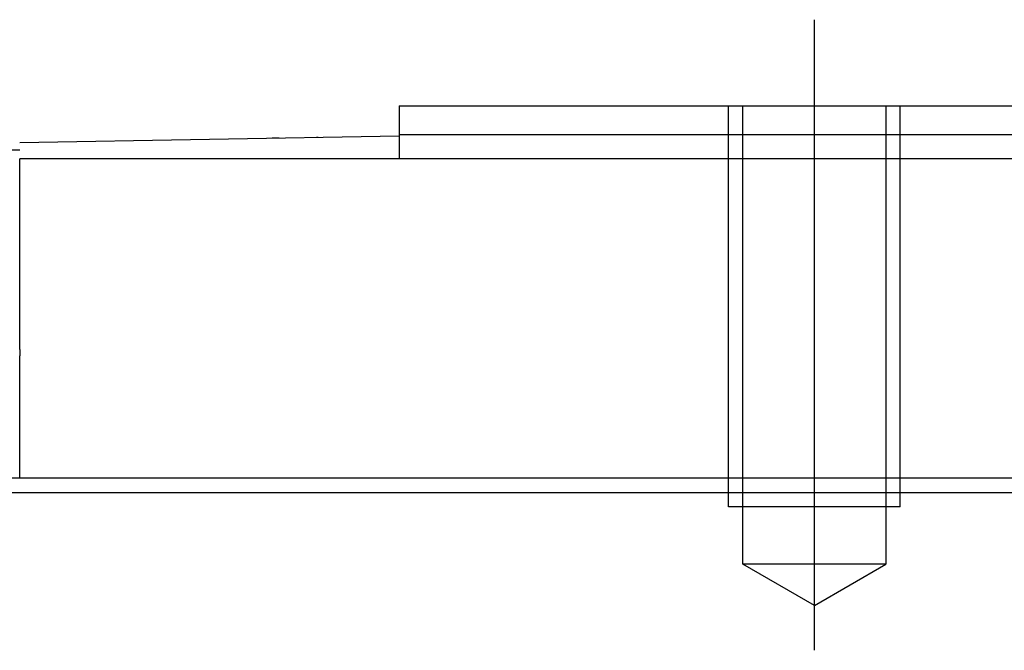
# Model space of a CAD drawing. Header units: millimetres. Extents: x -386 to 3135, y -1989 to 860.
# Tile 127 of 256: x -104 to -70, y -1317 to -1295. Entities that reach past the tile are written whole.
import ezdxf
from ezdxf.lldxf.tags import DXFTag

# ---------------------------------------------------------------- set-up
doc = ezdxf.new("R2010")
doc.units = ezdxf.units.MM
doc.layers.get('0').update_dxf_attribs({"linetype": 'CONTINUOUS'})
tags = doc.linetypes.add('DASHED', pattern=[25.72, 12.86, -12.86]).pattern_tags.tags
tags[6:7] = [DXFTag(74, 4), DXFTag(75, 0), DXFTag(340, '0'), DXFTag(46, 0.0), DXFTag(50, 0.0), DXFTag(44, 0.0), DXFTag(45, 0.0)]
tags[4:5] = [DXFTag(74, 4), DXFTag(75, 0), DXFTag(340, '0'), DXFTag(46, 0.0), DXFTag(50, 0.0), DXFTag(44, 0.0), DXFTag(45, 0.0)]

msp = doc.modelspace()

# ---------------------------------------------------------------- linework, layer by layer
at = {"ltscale": 0.2}
msp.add_line((-76.394, -1317.441), (-76.394, -1295.441), dxfattribs=at)
at = {"linetype": 'Continuous'}
for p, q in [((-90.894, -1298.441), (-90.894, -1299.441)), ((-104.144, -1299.722), (-90.894, -1299.491)), ((-95.424, -1299.565), (-95.424, -1299.57)), ((-95.325, -1299.563), (-95.081, -1299.559)), ((-95.325, -1299.563), (-95.325, -1299.568)), ((-95.081, -1299.559), (-95.081, -1299.564)), ((-94.448, -1299.548), (-94.448, -1299.553)), ((-93.778, -1299.536), (-93.721, -1299.535)), ((-93.684, -1299.535), (-93.684, -1299.54)), ((-92.863, -1299.52), (-92.863, -1299.525)), ((-90.894, -1299.441), (-90.894, -1300.291)), ((-104.144, -1299.991), (-105.144, -1299.991)), ((-2.644, -1300.291), (-104.144, -1300.291)), ((-104.144, -1306.947), (-104.144, -1300.291)), ((-104.144, -1306.947), (-104.144, -1307.167)), ((-104.144, -1311.441), (-104.144, -1307.167)), ((116.281, -1311.441), (-146.894, -1311.441))]:
    msp.add_line(p, q, dxfattribs=at)
at = {"linetype": 'DASHED', "ltscale": 0.1}
for p, q in [((-79.394, -1312.441), (-79.394, -1298.441)), ((-78.894, -1314.441), (-78.894, -1298.441)), ((-73.894, -1298.441), (-73.894, -1314.441)), ((-73.394, -1312.441), (-73.394, -1298.441)), ((-73.394, -1312.441), (-79.394, -1312.441)), ((-73.894, -1314.441), (-78.894, -1314.441)), ((-76.394, -1315.884), (-78.894, -1314.441)), ((-76.394, -1315.884), (-73.894, -1314.441))]:
    msp.add_line(p, q, dxfattribs=at)
at = {"linetype": 'DASHED'}
for p, q in [((-95.18, -1299.561), (-95.18, -1299.566)), ((-104.144, -1310.456), (-104.144, -1310.441))]:
    msp.add_line(p, q, dxfattribs=at)
msp.add_line((-234.894, -1311.941), (507.106, -1311.941))
at = {"linetype": 'Continuous'}
for points in [[(-90.894, -1298.441), (-77.144, -1298.441)], [(-76.144, -1298.441), (-61.144, -1298.441)], [(-90.894, -1299.441), (-77.144, -1299.441)], [(-76.144, -1299.441), (-61.144, -1299.441)]]:
    msp.add_open_spline(points, degree=1, dxfattribs=at)
at = {"linetype": 'DASHED', "ltscale": 0.1}
for points in [[(-77.144, -1298.441), (-76.144, -1298.441)], [(-77.144, -1299.441), (-76.144, -1299.441)]]:
    msp.add_open_spline(points, degree=1, dxfattribs=at)

doc.saveas('drawing.dxf')
